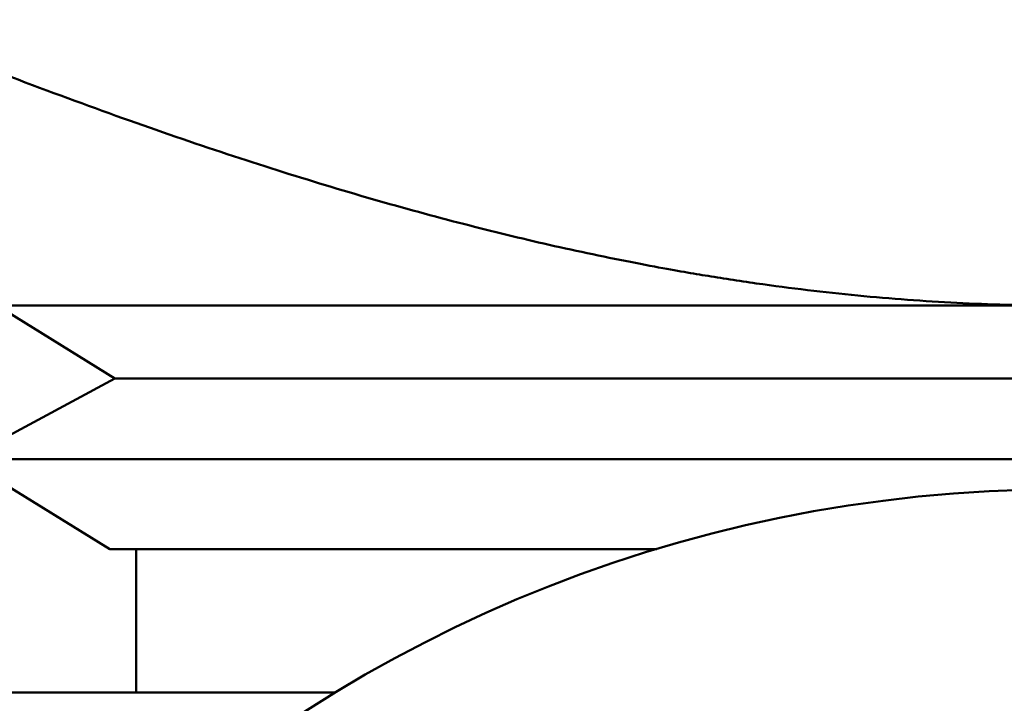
# Model space of a CAD drawing. Header units: inches. Extents: x 1 to 203, y 4 to 128.
# Tile 75 of 132: x 70.474 to 70.886, y 82.861 to 83.147. Entities that reach past the tile are written whole.
import ezdxf

# ---------------------------------------------------------------- set-up
doc = ezdxf.new("R2010")
doc.units = ezdxf.units.IN
doc.header["$LTSCALE"] = 6
doc.header["$MEASUREMENT"] = 0
doc.layers.add('Dimension (ANSI)', color=7, linetype='Continuous', lineweight=25)
doc.layers.add('Visible (ANSI)', color=7, linetype='Continuous', lineweight=50)
doc.styles.add('Note Text (ANSI)', font='tahoma.ttf')
doc.dimstyles.new('Default (ANSI)', dxfattribs={"dimscale": 6, "dimtxt": 0.12, "dimasz": 0.098425, "dimexe": 0.125, "dimexo": 0.0625, "dimgap": 0.031496, "dimtad": 0, "dimtih": 1, "dimtoh": 1, "dimrnd": 1e-08, "dimzin": 4, "dimdsep": 46, "dimtxsty": 'Note Text (ANSI)', "dimcen": 0.09, "dimdle": 0.393701, "dimclrd": 256, "dimclre": 256, "dimclrt": 256, "dimadec": 0, "dimazin": 1, "dimtfac": 1, "dimtofl": 0, "dimtmove": 0, "dimatfit": 3, "dimfxl": 1, "dimtolj": 1, "dimtzin": 4, "dimlwd": -1, "dimlwe": -1, "dimarcsym": 0})

# ---------------------------------------------------------------- blocks, each defined once
blk = doc.blocks.new('*D9')
at = {"layer": 'Defpoints', "color": 0, "transparency": 16777216}
for p in [(72.26228, 95.35828), (39.10677, 48.39126), (72.26228, 36.10779)]:
    blk.add_point(p, dxfattribs=at)
at = {"layer": 'Dimension (ANSI)', "transparency": 16777216}
for p, q in [((72.26228, 94.98328), (72.26228, 35.35779)), ((39.10677, 48.01626), (39.10677, 35.35779)), ((39.69733, 36.10779), (54.30409, 36.10779)), ((71.67173, 36.10779), (57.06496, 36.10779))]:
    blk.add_line(p, q, dxfattribs=at)
for points in [[(39.69733, 36.20622), (39.69733, 36.00937), (39.10677, 36.10779)], [(71.67173, 36.20622), (71.67173, 36.00937), (72.26228, 36.10779)]]:
    blk.add_solid(points, dxfattribs=at)
at = {"layer": 'Dimension (ANSI)', "transparency": 16777216, "insert": (54.49307, 36.48278), "char_height": 0.72, "attachment_point": 1, "style": 'Note Text (ANSI)'}
blk.add_mtext('\\A1;33.16', dxfattribs=at)

msp = doc.modelspace()

# ---------------------------------------------------------------- linework, layer by layer
at = {"layer": 'Visible (ANSI)'}
for p, q in [((70.40978, 83.02758), (70.90978, 83.02758)), ((70.51384, 82.99701), (70.46447, 83.02758)), ((70.51384, 82.99701), (70.45093, 82.96318)), ((70.51384, 82.99701), (71.30572, 82.99701)), ((70.45093, 82.96318), (71.36863, 82.96318)), ((70.51166, 82.92558), (70.45093, 82.96318)), ((70.51166, 82.92558), (70.74059, 82.92558)), ((70.52278, 82.92558), (70.52278, 82.86558)), ((70.60609, 82.86558), (70.40978, 82.86558))]:
    msp.add_line(p, q, dxfattribs=at)
msp.add_circle((70.90978, 82.36558), 0.585, dxfattribs=at)
msp.add_rational_spline([(70.90978, 83.02758), (70.70267, 83.02758), (70.40978, 83.14715)], [3.80483125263, 3.80483125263, 3.15202541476], degree=2, dxfattribs=at)

# ---------------------------------------------------------------- dimensions: what is measured, and where the dimension line sits
at = {"layer": 'Dimension (ANSI)'}
dim = msp.add_linear_dim(base=(72.26228, 36.10779), p1=(39.10677, 48.39126), p2=(72.26228, 95.35828), angle=180, dimstyle='Default (ANSI)', override={"dimgap": 0.031496, "dimtih": 0, "dimtoh": 0, "dimdec": 2, "dimtol": 0, "dimlim": 0, "dimtp": 0, "dimtm": 0, "dimtdec": 2, "dimatfit": 1}, dxfattribs=at)
dim.commit()
dim.dimension.update_dxf_attribs({"geometry": '*D9', "text_midpoint": (55.68453, 36.10779), "dimtype": 160})

doc.saveas('drawing.dxf')
